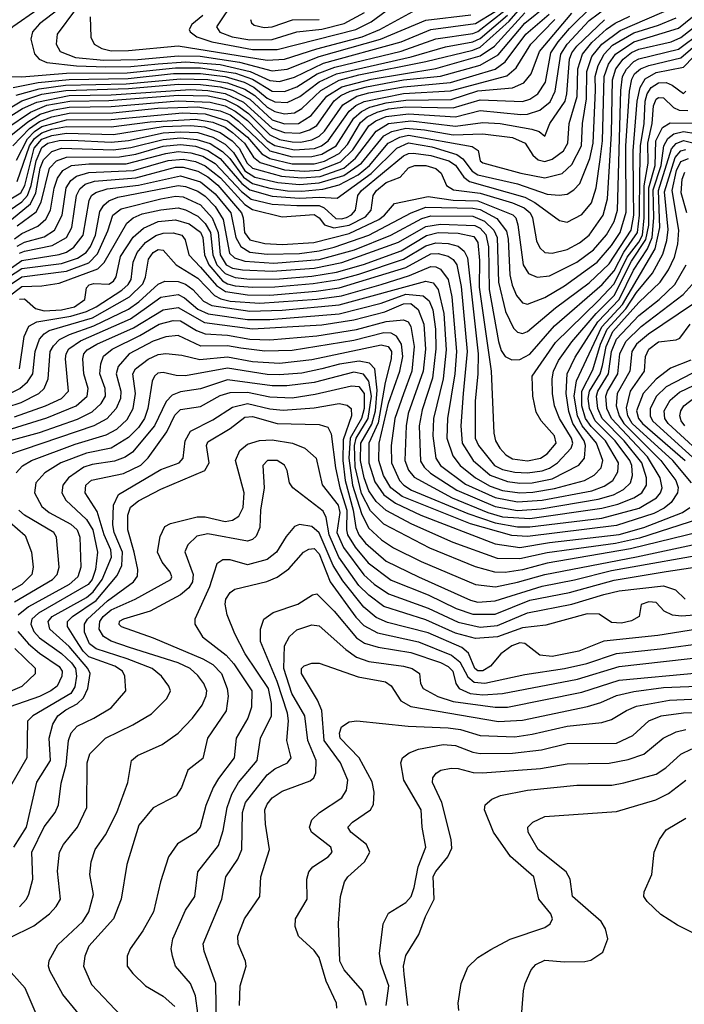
# Model space of a CAD drawing. Extents: x 997028 to 1115134, y 536408 to 618974.
# Tile 204 of 256: x 1044996 to 1047679, y 572050 to 576024. Entities that reach past the tile are written whole.
import ezdxf

# ---------------------------------------------------------------- set-up
doc = ezdxf.new("R2010")
doc.units = 0

msp = doc.modelspace()

# ---------------------------------------------------------------- linework, layer by layer
at = {"layer": '0CON10XD'}
for points in [[(1044920, 575610), (1045007.5, 575665), (1045065, 575691.7), (1045195, 575717.6), (1045365, 575721), (1045685, 575742.1), (1045755, 575738.5), (1045825, 575726.4), (1045898.5, 575691.5), (1046015, 575585.8), (1046065, 575568.6), (1046125, 575566.2), (1046165, 575579.5), (1046195, 575597.4), (1046265, 575696.6), (1046292, 575718), (1046329.2, 575735), (1046395, 575753.6), (1046545, 575781.3), (1046695, 575795.8), (1046855, 575841.1), (1046927.6, 575882.4), (1047035, 576009.7), (1047125, 576082.5)], [(1044962.3, 575217.7), (1045038.8, 575281.2), (1045060.3, 575325), (1045078.7, 575425), (1045091.8, 575458.2), (1045125, 575492.6), (1045165.1, 575504.9), (1045375, 575499.3), (1045445, 575508), (1045575, 575540.7), (1045645, 575546.6), (1045711.1, 575541.1), (1045764.3, 575524.3), (1045815, 575491.9), (1045843.6, 575463.6), (1045898.5, 575388.5), (1045935, 575363), (1046005, 575344), (1046076.5, 575333.5), (1046135, 575332.2), (1046219.5, 575340.5), (1046285, 575357.8), (1046361.5, 575398.5), (1046407.4, 575435), (1046482.6, 575525), (1046530.5, 575549.5), (1046565, 575557.6), (1046822.2, 575512.2), (1046846.2, 575496.2), (1046854.6, 575455), (1046865, 575446.5), (1047018.9, 575405), (1047115, 575386.1), (1047185, 575403.1), (1047225, 575440), (1047263, 575515), (1047267.6, 575605), (1047283.8, 575705), (1047285.5, 575815), (1047304.9, 575875), (1047345, 575925.1), (1047419.3, 575980.7), (1047637.7, 576075)], [(1044975, 575139.1), (1045005, 575161.3), (1045069.2, 575190.8), (1045101.1, 575218.9), (1045119.9, 575255), (1045135, 575344.5), (1045148.2, 575385), (1045169.4, 575415), (1045205.1, 575434.9), (1045275, 575442.6), (1045425, 575442.4), (1045585, 575484.2), (1045635, 575491.5), (1045686.5, 575486.5), (1045735, 575473.1), (1045784.1, 575444.1), (1045891.2, 575331.2), (1045930.2, 575300.2), (1046015, 575279.2), (1046115, 575273.5), (1046204.5, 575274.5), (1046225.1, 575265.1), (1046272.2, 575222.2), (1046295, 575219.8), (1046315, 575225.3), (1046335, 575236.1), (1046351.1, 575255), (1046360.9, 575315), (1046375.8, 575335), (1046545, 575474.6), (1046565, 575484.2), (1046585, 575485.3), (1046655, 575476.4), (1046727.5, 575455), (1046755, 575437.1), (1046788.7, 575388.7), (1046811.5, 575371.5), (1047035, 575307.3), (1047075.7, 575285.7), (1047175, 575213.5), (1047205, 575206.2), (1047265, 575238.4), (1047303.5, 575285), (1047323.1, 575345), (1047339.1, 575459.1), (1047348, 575535), (1047354.4, 575795), (1047372.7, 575845), (1047400.4, 575885), (1047475, 575934.4), (1047655, 575989.3), (1047775, 576087.1)], [(1044981.1, 575718.9), (1045074.5, 575745.5), (1045180.2, 575759.8), (1045425, 575765.6), (1045645, 575785.5), (1045755, 575782.5), (1045835, 575769.7), (1045905, 575743.3), (1045945, 575717.9), (1045995, 575670.4), (1046025, 575652.8), (1046065, 575644.5), (1046105, 575648.5), (1046134.6, 575665.4), (1046211.6, 575738.4), (1046285, 575779.5), (1046365, 575801), (1046634.8, 575855.2), (1046825, 575900.8), (1046855, 575913.2), (1046971.9, 576018.1), (1047045, 576104)], [(1044982.9, 575457.1), (1045027, 575543), (1045055, 575572.4), (1045085, 575592.4), (1045185, 575619.7), (1045365, 575621), (1045652.5, 575647.5), (1045745, 575644.6), (1045835, 575615.8), (1045915, 575550.1), (1045973.1, 575483.1), (1046005, 575463.8), (1046095, 575441.9), (1046185, 575442.2), (1046226.7, 575453.3), (1046285.6, 575484.4), (1046319.5, 575520.5), (1046371.4, 575608.6), (1046398.3, 575631.7), (1046438.9, 575651.1), (1046485, 575664), (1046555, 575671.9), (1046745, 575667.8), (1046855, 575701.1), (1047025, 575694.3), (1047055, 575703.5), (1047086.8, 575725), (1047117.6, 575772.4), (1047140.2, 575889.8), (1047169.2, 575935), (1047215, 575987.8), (1047308.7, 576081.3)], [(1044985, 575370.8), (1045034.9, 575515.1), (1045055.6, 575544.4), (1045085, 575566.8), (1045125, 575581.9), (1045185, 575593.4), (1045365, 575592.2), (1045521.8, 575611.8), (1045705, 575622.9), (1045775, 575611), (1045825, 575590.2), (1045855, 575568.7), (1045903.8, 575525), (1045939.1, 575469.1), (1045967, 575447), (1046065, 575418.7), (1046145, 575412.8), (1046205, 575417.2), (1046290.3, 575449.7), (1046340.7, 575499.3), (1046404.7, 575595.3), (1046433.7, 575616.3), (1046475, 575633.6), (1046565, 575644.5), (1046755, 575631.6), (1046855, 575657.6), (1047018.5, 575641.5), (1047045, 575642.9), (1047095, 575659.5), (1047137.4, 575692.6), (1047157.6, 575735), (1047179.7, 575885), (1047205.6, 575925), (1047295, 576021), (1047366.6, 576075)], [(1045178.3, 576085), (1045075, 576007.5), (1045047, 575975), (1045040, 575945), (1045056, 575886), (1045074.6, 575864.6), (1045105, 575851.6), (1045225, 575838.2), (1045343.3, 575833.3), (1045445, 575835.3), (1045555, 575846.2), (1045666.5, 575853.5), (1045805, 575843.5), (1045925.5, 575815.5), (1046005, 575778.1), (1046045, 575774.9)], [(1045863.7, 576106.3), (1045790.5, 575995), (1045804.1, 575974.1), (1045853.3, 575955), (1045925, 575942.1)], [(1045935, 575903.6), (1046035, 575904.2), (1046353.1, 575985), (1046414.3, 576015), (1046495, 576073.9)], [(1045068.8, 576065), (1044968.6, 575995), (1044940.8, 575965), (1044910.7, 575909.3), (1044851.2, 575865), (1044843.9, 575843.9), (1044847, 575807), (1044905.3, 575794.7), (1045004, 575794), (1045185, 575808.6), (1045429.4, 575809.4), (1045625, 575829.5), (1045725, 575829.4), (1045867.5, 575807.5), (1045935, 575783.6), (1046015, 575735.1), (1046065, 575733.8)], [(1044905, 575636.9), (1045005, 575696.3), (1045085, 575723.2), (1045181.7, 575738.3), (1045435, 575745.9), (1045635, 575763.1), (1045725, 575762.9), (1045805, 575753.4), (1045855, 575739.9), (1045925, 575703.3), (1046015, 575620.3), (1046065, 575604), (1046121.2, 575605), (1046172.5, 575637.5), (1046235, 575715.5), (1046296.7, 575753.3), (1046415, 575784.1), (1046675, 575827.5), (1046855, 575877.5), (1046913, 575917), (1047035, 576051)], [(1044931.2, 575238.8), (1045005, 575289.1), (1045027.2, 575315), (1045041.8, 575355), (1045061.6, 575455), (1045085, 575507.7), (1045109, 575525), (1045155, 575535.9), (1045205, 575538.4), (1045365, 575529.3), (1045435, 575536.9), (1045575, 575566.8), (1045645, 575571.9), (1045715, 575568.3), (1045775, 575550.5), (1045825, 575521.2), (1045858.3, 575488.3), (1045905, 575414.4), (1045945, 575388.5), (1046037.5, 575367.5), (1046125, 575359.3), (1046205, 575365.5), (1046304.3, 575395.7), (1046375.3, 575445), (1046465.4, 575554.6), (1046497.5, 575572.5), (1046555, 575586.5), (1046629.8, 575579.8), (1046745, 575558.8), (1046865, 575563.3), (1046985, 575548), (1047036.3, 575526.3), (1047066.9, 575476.9), (1047088.5, 575458.5), (1047115, 575451.2), (1047145, 575460.5), (1047190.9, 575495), (1047208.4, 575525), (1047213.9, 575605), (1047245.6, 575714.4), (1047249.2, 575825), (1047266.9, 575885), (1047305, 575932), (1047364.3, 575985.7), (1047399.5, 576010.5), (1047458.3, 576038.3)], [(1044943.3, 575586.7), (1045039.4, 575650.6), (1045105, 575678.4), (1045198, 575695), (1045355, 575697.5), (1045635, 575719.1), (1045756.1, 575716.1), (1045825, 575702.2), (1045876.4, 575676.4), (1045919.7, 575645), (1046005, 575559.6), (1046045, 575540.6), (1046095, 575530.7), (1046129.8, 575530.2), (1046175, 575539.4), (1046205, 575554.4), (1046225.6, 575574.4), (1046300.3, 575679.7), (1046356.4, 575715), (1046405, 575729.4), (1046545, 575753.4), (1046735, 575770), (1046915.2, 575824.8), (1046955.7, 575854.3), (1047039.3, 575965), (1047133.3, 576046.7)], [(1044967.4, 575515), (1045035, 575585), (1045075, 575613.5), (1045125, 575632.4), (1045195, 575646.1), (1045371.6, 575648.4), (1045553.4, 575666.6), (1045715, 575672.3), (1045805, 575656.5), (1045845, 575639.4), (1045878.6, 575615), (1046005.3, 575495.3), (1046095, 575471), (1046175, 575471.8), (1046215, 575481.2), (1046273.5, 575515), (1046345, 575626.8), (1046375, 575653.9), (1046408.9, 575671.1), (1046475, 575689.1), (1046555, 575699.5), (1046737.5, 575702.5), (1046845, 575736.6), (1046985, 575748.9), (1047031.1, 575768.9), (1047060.6, 575805), (1047094, 575895), (1047225, 576050.7)], [(1044969.3, 575750.7), (1045070.1, 575769.9), (1045195, 575783.1), (1045433.2, 575786.8), (1045616.2, 575806.2), (1045725, 575807.2), (1045825.1, 575794.9), (1045901.2, 575771.2), (1045941.1, 575751.1), (1045995, 575707.3), (1046025, 575691.9), (1046075, 575690.1), (1046126.2, 575713.8), (1046205, 575772.9), (1046275, 575806.1), (1046575.7, 575874.3), (1046715, 575914.7), (1046825, 575934.6), (1046855, 575948), (1046965, 576041.9)], [(1044985, 575109.5), (1045015, 575126.2), (1045095, 575147.4), (1045136.3, 575175), (1045167, 575235), (1045183.3, 575345), (1045202.4, 575375), (1045225, 575391.9), (1045275, 575407.4), (1045455, 575415.5), (1045595.5, 575455.5), (1045655, 575461), (1045705, 575451.1), (1045745, 575434.7), (1045805.7, 575385.7), (1045905, 575277.9), (1045935, 575258.2), (1046055, 575228.9), (1046185, 575237.7), (1046204.7, 575225), (1046226.4, 575196.4), (1046264.1, 575184.1), (1046325, 575194.9), (1046391.6, 575228.4), (1046413.9, 575255), (1046422.1, 575315), (1046435.5, 575335), (1046475, 575366.9), (1046531, 575389), (1046565, 575425.8), (1046591.2, 575435), (1046635, 575435.8), (1046675, 575423.1), (1046696.7, 575405), (1046719.1, 575355), (1046747.1, 575337.1), (1046855, 575324.2), (1046985, 575284.3), (1047031.9, 575265), (1047056.4, 575245), (1047065.8, 575225), (1047081.6, 575131.6), (1047095, 575103.8), (1047115, 575084.7), (1047145, 575082.3), (1047205, 575096.4), (1047255, 575123.6), (1047294.8, 575155), (1047351.4, 575235), (1047368.6, 575301.4), (1047384.1, 575565), (1047388.7, 575781.3), (1047402.5, 575825), (1047432.1, 575865), (1047465, 575892.1), (1047495, 575904.9), (1047625, 575934.9), (1047665, 575951.8), (1047817.9, 576072.1)], [(1044995, 575081.3), (1045015, 575090.4), (1045127.3, 575112.7), (1045185.2, 575145), (1045206.8, 575185), (1045225.1, 575315), (1045238.8, 575341.2), (1045260, 575360), (1045297.5, 575372.5), (1045465, 575386.3), (1045625, 575428.5), (1045655, 575428.6), (1045715, 575413.1), (1045755, 575390.3), (1045795, 575355.5), (1045890.4, 575245), (1045898.3, 575225), (1045903.4, 575165), (1045924.4, 575135), (1045985, 575121.4), (1046055, 575116.2), (1046183.1, 575125), (1046325, 575161.3), (1046445, 575217.7), (1046468.5, 575235), (1046508.1, 575281.9), (1046645, 575310.2), (1046745, 575295.6), (1046845, 575293.5), (1046987, 575237), (1046998, 575225), (1047006.7, 575196.7), (1047028.7, 575035), (1047049.4, 574999.4), (1047085, 574985.3), (1047135, 574990.6), (1047245, 575044.8), (1047311.5, 575095), (1047364.1, 575155.9), (1047395, 575209.5), (1047408.7, 575255), (1047422.1, 575737.9), (1047429.2, 575795), (1047445.6, 575824.4), (1047475, 575854.9), (1047495, 575865.9), (1047655, 575905.5), (1047835, 576040)], [(1045221.1, 576065), (1045146.6, 575965), (1045142.7, 575925), (1045159.6, 575895), (1045221.5, 575871.5), (1045335, 575860.5), (1045472.8, 575862.8), (1045635, 575878.4), (1045723.9, 575876.1), (1045882.7, 575852.7), (1046015, 575817)], [(1045280.2, 576035), (1045283.4, 575953.4), (1045296.7, 575925), (1045327.6, 575907.6), (1045365, 575898.8), (1045435, 575899.5), (1045635, 575918.8), (1045995, 575861.1)], [(1045735, 576040.4), (1045690.8, 576005), (1045680.3, 575985), (1045683.3, 575975), (1045711.1, 575955), (1045771.1, 575935), (1045935, 575903.6)], [(1045925, 575942.1), (1046015, 575944.5), (1046115, 575974.3), (1046215, 575985.7), (1046305, 576008.4), (1046387.4, 576052.6)], [(1045995, 575861.1), (1046065, 575864.9), (1046195, 575906.5), (1046378.3, 575955), (1046449.8, 575985), (1046583.2, 576056.8)], [(1046015, 575817), (1046075, 575824.5), (1046205, 575874.9), (1046451.6, 575945), (1046635, 576022.3), (1046816.5, 576043.5)], [(1046045, 575774.9), (1046105, 575792.1), (1046222, 575848), (1046535.6, 575934.4), (1046655, 575983.8), (1046835, 576008.8), (1046915, 576056.6)], [(1046065, 575733.8), (1046115, 575752.7), (1046195.9, 575805), (1046267.2, 575832.8), (1046535, 575897.1), (1046675, 575946.8), (1046825, 575968.7), (1046845, 575976.5), (1046955, 576062.1)], [(1044921.7, 575278.3), (1044999.7, 575325), (1045015.9, 575355), (1045054.6, 575505), (1045085, 575541.2), (1045125, 575556.6), (1045185, 575565.9), (1045375, 575561.3), (1045575, 575593), (1045687.1, 575597.1), (1045741.8, 575591.8), (1045805, 575568.1), (1045853.2, 575535), (1045881.9, 575505), (1045913.5, 575445), (1045935, 575424.4), (1046053.1, 575393.1), (1046135, 575386.1), (1046208.2, 575391.8), (1046304.8, 575425.2), (1046351.6, 575465), (1046435, 575574.4), (1046485, 575605.1), (1046575, 575615.6), (1046755, 575594.4), (1046865, 575609.6), (1046935.3, 575605.3), (1047062.5, 575582.5), (1047092.6, 575572.6), (1047115, 575553.3), (1047135.7, 575605), (1047197.4, 575695), (1047204.7, 575725), (1047215.3, 575865), (1047225, 575890.2), (1047245, 575916.8), (1047356, 576024)], [(1044933.6, 575535), (1045028.1, 575611.9), (1045077.8, 575642.2), (1045135, 575660.4), (1045195, 575670.9), (1045365, 575673.7), (1045635, 575696), (1045765, 575690.9), (1045825, 575676.4), (1045865, 575655.2), (1045915, 575616.7), (1045995, 575534.9), (1046025, 575516.8), (1046105, 575499), (1046185.6, 575504.4), (1046214.1, 575515), (1046240.4, 575535), (1046326.2, 575655), (1046352.4, 575677.6), (1046385.6, 575694.4), (1046545, 575726), (1046735, 575736.3), (1046962.4, 575797.6), (1046999.9, 575830.1), (1047059.1, 575925), (1047155.9, 576024.1)], [(1044985, 575191.6), (1045061.8, 575248.2), (1045082.4, 575287.6), (1045115.6, 575425), (1045144.4, 575455), (1045185, 575469.7), (1045399, 575471), (1045465, 575481.3), (1045575, 575513.3), (1045645, 575520.5), (1045705, 575513.9), (1045755, 575496.6), (1045805, 575463.3), (1045892.8, 575362.8), (1045925, 575337.3), (1046015, 575311.3), (1046125, 575303.5), (1046205, 575308.3), (1046276.6, 575303.4), (1046415, 575402.9), (1046518.4, 575505), (1046565, 575526.6), (1046658.8, 575511.2), (1046759.7, 575479.7), (1046785, 575461.9), (1046822, 575412), (1046845, 575397.3), (1047005, 575361.2), (1047125, 575320.5), (1047173.9, 575316.1), (1047205, 575320.2), (1047232.3, 575337.7), (1047256.5, 575363.5), (1047296.6, 575463.4), (1047310.3, 575525), (1047320.2, 575739.8), (1047319.3, 575795), (1047331, 575839), (1047354.4, 575885), (1047389.3, 575920.7), (1047475, 575970.6), (1047575, 576001.8), (1047645, 576031.2)], [(1045926.8, 576025), (1045930.8, 576010.8), (1045942.3, 576002.3), (1045982.9, 575992.9)], [(1045982.9, 575992.9), (1046015, 575994.9), (1046096.5, 576023.5), (1046205, 576025.1)], [(1044915, 574990.9), (1045005, 575052.7), (1045155, 575076.2), (1045185, 575086.4), (1045214.6, 575105.4), (1045251.5, 575155), (1045275.6, 575294.4), (1045285.4, 575314.6), (1045302.9, 575327.1), (1045348.8, 575341.2), (1045475, 575355.9), (1045645, 575393.4), (1045725, 575369.5), (1045785, 575321.1), (1045848.4, 575245), (1045868.6, 575145), (1045888.5, 575108.5), (1045925, 575086), (1045995, 575077.8), (1046125, 575079.9), (1046205, 575090.8), (1046265, 575106.2), (1046405.1, 575154.9), (1046575.9, 575244.1), (1046635, 575267.6), (1046825, 575263.8), (1046855, 575258), (1046921.2, 575221.2), (1046960.7, 575170.7), (1046967.9, 575137.9), (1046974.4, 574994.4), (1046983.1, 574953.1), (1047000.5, 574910.5), (1047025, 574880.9), (1047045, 574876.3), (1047115, 574902.5), (1047195, 574949.7), (1047326.4, 575045), (1047385, 575113), (1047419.3, 575165), (1047443.3, 575246.7), (1047443, 575515), (1047457.5, 575735), (1047466.4, 575783.6), (1047477.3, 575805), (1047502, 575825), (1047535, 575839), (1047665, 575869.5), (1047742.3, 575937.7)], [(1044919.3, 574965), (1045005, 575019.8), (1045165, 575039.4), (1045228.8, 575061.2), (1045263.5, 575085), (1045281.1, 575108.9), (1045301.2, 575155), (1045319.8, 575250.2), (1045334.7, 575275.3), (1045355, 575293.5), (1045392.5, 575307.5), (1045635, 575354.9), (1045665, 575350.6), (1045715, 575331.7), (1045745, 575311.4), (1045785, 575270.4), (1045817.7, 575217.7), (1045842.3, 575082.3), (1045862.9, 575062.9), (1045905, 575049.8), (1046021.7, 575041.7), (1046205, 575056.4), (1046347.5, 575095), (1046494.4, 575154.4), (1046619, 575221), (1046655, 575232.5), (1046825, 575230.4), (1046871.3, 575211.3), (1046910, 575175), (1046923.6, 575145), (1046928.4, 574965), (1046956.1, 574846.1), (1046989.4, 574779.4), (1047005, 574763.2), (1047025, 574757.8), (1047045, 574765.3), (1047159.1, 574860.9), (1047295, 574962.2), (1047375, 575039), (1047464.5, 575175), (1047475.2, 575235), (1047473.6, 575335), (1047471.6, 575495), (1047487.7, 575695), (1047499.7, 575750.3), (1047520.5, 575785), (1047565, 575810.6), (1047675, 575832.3), (1047754.7, 575915)], [(1044935, 574939.5), (1045005, 574986.3), (1045185, 575009.5), (1045275, 575042.6), (1045310.3, 575079.7), (1045351.3, 575171.3), (1045371.1, 575235), (1045405, 575260.3), (1045565, 575300.5), (1045625, 575311.3), (1045655, 575309.3), (1045725, 575276.4), (1045773.3, 575225), (1045796.8, 575165), (1045804.9, 575075), (1045829, 575035), (1045855, 575021.2), (1045895, 575014.2), (1046015, 575008.7), (1046185, 575021.4), (1046296.4, 575043.6), (1046525, 575126.5), (1046635, 575190), (1046695, 575199.3), (1046833.1, 575193.1), (1046855, 575182.4), (1046877.3, 575157.3), (1046887.8, 575107.8), (1046890.4, 574935), (1046928, 574725), (1046939.3, 574689.3), (1046955.2, 574665.2), (1046981.8, 574651.8), (1047015, 574652.8), (1047055, 574674), (1047155, 574788), (1047347.3, 574955), (1047395, 575010.8), (1047434.4, 575085.6), (1047490.2, 575165), (1047498, 575235), (1047499, 575399), (1047501.9, 575515), (1047516.2, 575605), (1047520.9, 575695), (1047529.1, 575725), (1047545, 575750.3), (1047575, 575768.6), (1047605, 575770), (1047629.7, 575759.7), (1047675, 575725.6), (1047685.3, 575735)], [(1044949.1, 574905), (1045005, 574947.6), (1045085, 574950.5), (1045155, 574961), (1045311.2, 575018.8), (1045336.5, 575043.5), (1045427.7, 575202.3), (1045454.2, 575225), (1045489.9, 575240.1), (1045565, 575257.1), (1045635, 575264.9), (1045665, 575256.6), (1045715, 575230.7), (1045745, 575201.3), (1045765.6, 575165.6), (1045774.9, 575075.1), (1045791.3, 575035), (1045825, 574999.9), (1045865, 574983.7), (1045925, 574977.1), (1046045, 574978.1), (1046175, 574989.4), (1046275, 575005.6), (1046383.6, 575036.4), (1046535, 575091.8), (1046637.6, 575152.4), (1046685, 575164.9), (1046765, 575162.4), (1046829.2, 575149.2), (1046845.4, 575125), (1046852.3, 575052.3), (1046851.1, 574945), (1046898.2, 574605), (1046909.6, 574355), (1046916.6, 574325), (1046933.4, 574295), (1046957.5, 574267.5), (1046985, 574251.5), (1047045, 574244.3), (1047097.5, 574255), (1047125, 574271.3), (1047161.3, 574315), (1047154, 574345), (1047100.8, 574405), (1047079.9, 574439.9), (1047066.7, 574505), (1047064.2, 574585), (1047158.8, 574721.2), (1047330.5, 574889.5), (1047395, 574958.1), (1047448.2, 575065), (1047494.3, 575125.7), (1047509.2, 575155), (1047517, 575225), (1047516.5, 575353.5), (1047532.9, 575445), (1047531.6, 575525), (1047548.2, 575605), (1047554, 575676), (1047565, 575703.6), (1047575, 575710.6), (1047595, 575708.8), (1047635, 575669), (1047658.3, 575658.3), (1047692.7, 575657.3)], [(1044995, 574896.6), (1045015, 574896.8), (1045059, 574859), (1045095, 574848.6), (1045165, 574852.9), (1045216.3, 574865), (1045258.8, 574895), (1045265, 574941.2), (1045275.7, 574954.3), (1045295, 574959), (1045355, 574956.3), (1045375, 574968.1), (1045385, 574985.6), (1045402.1, 575067.9), (1045453.6, 575146.4), (1045495, 575183.2), (1045555, 575209.3), (1045625, 575216.1), (1045679.5, 575199.5), (1045725, 575167.1), (1045735.1, 575145), (1045742, 575075), (1045759.3, 575035), (1045815, 574969.9), (1045835, 574957.4), (1045865, 574950.2), (1045935, 574944.1), (1046025.6, 574945.6), (1046181, 574959), (1046285, 574975.7), (1046365, 574996.7), (1046545, 575057.9), (1046635, 575111.6), (1046675, 575123.9), (1046725, 575121.1), (1046765, 575110), (1046789.6, 575089.6), (1046803.2, 575063.2), (1046845.8, 574675), (1046844.9, 574595.1), (1046833.8, 574485), (1046834.5, 574335), (1046847.9, 574305), (1046912.2, 574225), (1046945, 574208.4), (1046995, 574197.6), (1047045.1, 574195.1), (1047105, 574202.9), (1047135, 574213.7), (1047166, 574235), (1047221.3, 574295), (1047228, 574315), (1047223.1, 574335), (1047174.5, 574415), (1047155.2, 574465), (1047146.6, 574515), (1047145.7, 574575), (1047150, 574605), (1047171, 574649), (1047225, 574723.4), (1047322.3, 574837.7), (1047395, 574910.4), (1047465, 575050.1), (1047523.6, 575136.4), (1047534.8, 575195.2), (1047534.9, 575345.1), (1047560.5, 575435), (1047564.1, 575535), (1047590.7, 575589.3), (1047621.8, 575608.2), (1047755, 575606.5)], [(1044995.2, 574615), (1045014.3, 574745), (1045032.7, 574787.3), (1045064.9, 574805.1), (1045202.2, 574827.8), (1045265, 574846), (1045304.1, 574865), (1045407.5, 574932.5), (1045433.6, 574955), (1045445.1, 574975), (1045454, 575045), (1045469.7, 575085), (1045503.7, 575125), (1045545, 575153.4), (1045575, 575162), (1045615, 575163.8), (1045650, 575155), (1045664.2, 575135), (1045679, 575075), (1045725.1, 575025), (1045790.6, 574950.6), (1045826.4, 574926.4), (1045915, 574913), (1046005, 574912.9), (1046192.1, 574927.9), (1046285, 574942.5), (1046555, 575024), (1046655, 575078.6), (1046685, 575080.8), (1046725, 575069.2), (1046745.7, 575055.7), (1046760, 575035), (1046777.4, 574947.4), (1046801.8, 574685), (1046785.9, 574515), (1046775.9, 574385), (1046781.6, 574315), (1046826.6, 574245), (1046895.4, 574185.4), (1046965, 574159.9), (1047015, 574153.5), (1047065, 574155.1), (1047145, 574171.5), (1047253.3, 574226.7), (1047275.5, 574254.5), (1047280.3, 574305), (1047273.8, 574325), (1047228.3, 574395), (1047212.4, 574442.4), (1047201.4, 574515), (1047205.7, 574595), (1047238, 574662), (1047329.8, 574805), (1047415, 574894.9), (1047473.1, 575013.1), (1047530.4, 575099.6), (1047548.9, 575145), (1047556, 575224), (1047553, 575337), (1047585.3, 575435), (1047595.2, 575514.8), (1047611.9, 575545), (1047636.6, 575563.4), (1047675, 575572.8), (1047775, 575556.1)], [(1044935, 574504.9), (1044996.7, 574535), (1045027.7, 574562.3), (1045049.4, 574595), (1045057.9, 574685), (1045075.8, 574734.2), (1045093.9, 574756.1), (1045115, 574769.4), (1045289, 574821), (1045438.8, 574905), (1045492.5, 574957.5), (1045503.5, 574985), (1045515, 575058), (1045534.4, 575085), (1045555, 575096.5), (1045575, 575093.5), (1045627.5, 575035), (1045715, 574981), (1045781.5, 574911.5), (1045807.6, 574897.6), (1045845, 574888), (1045965, 574880.1), (1046195, 574895.7), (1046295, 574910), (1046455, 574955.3), (1046569, 574991), (1046655, 575028.3), (1046675, 575026.7), (1046695, 575016.7), (1046725.5, 574975.5), (1046740.5, 574905), (1046759.4, 574685), (1046752.2, 574595), (1046722.1, 574415), (1046720.3, 574335), (1046743.7, 574263.7), (1046773.7, 574225), (1046835.6, 574175), (1046895, 574141.4), (1046945, 574124.2), (1047014.4, 574114.4), (1047066.8, 574116.8), (1047155, 574132), (1047275, 574164.3), (1047314.6, 574185.4), (1047342.4, 574215), (1047349.8, 574245), (1047324.2, 574315), (1047266.7, 574385), (1047247.2, 574425), (1047234.3, 574505), (1047243.8, 574566.2), (1047345.5, 574785), (1047428.8, 574875), (1047560.7, 575099.3), (1047579.5, 575185), (1047574.2, 575335), (1047627.3, 575502.7), (1047646, 575524), (1047675, 575536.6), (1047765, 575513.3)], [(1044885, 574441.9), (1045001, 574479), (1045073.6, 574515), (1045094.2, 574535.8), (1045110.6, 574575), (1045118.5, 574685), (1045131.6, 574708.4), (1045157, 574733), (1045196.4, 574753.6), (1045295, 574788.4), (1045434.6, 574855.4), (1045477.2, 574885), (1045555, 574956.9), (1045581.7, 574968.3), (1045635, 574967.4), (1045665, 574956), (1045694.6, 574934.6), (1045738, 574888), (1045770.7, 574870.7), (1045925, 574847.1), (1046055, 574851.2), (1046285, 574872.8), (1046635, 574969.1), (1046665, 574962), (1046685.5, 574935.5), (1046708.2, 574838.2), (1046717.7, 574692.3), (1046705.1, 574574.9), (1046665.7, 574415), (1046662.9, 574345), (1046675.1, 574255.1), (1046695, 574224.8), (1046795, 574150.1), (1046915, 574095.5), (1047005, 574078.8), (1047105, 574085.4), (1047305, 574122.3), (1047355, 574141.1), (1047390.2, 574165), (1047410.1, 574199.9), (1047413.5, 574235), (1047359.8, 574325), (1047302.1, 574382.1), (1047280.1, 574415), (1047265.3, 574465.3), (1047264.3, 574525), (1047309.5, 574610.5), (1047340.4, 574715), (1047366.7, 574775), (1047443.1, 574856.9), (1047485, 574923.3), (1047549.5, 575000.5), (1047592.3, 575077.7), (1047607.7, 575132.3), (1047612.8, 575177.2), (1047599, 575329), (1047642.1, 575467.9), (1047665, 575494.1), (1047685, 575500.4)], [(1044975, 574420.9), (1045099.3, 574465), (1045164.7, 574495), (1045192.4, 574525), (1045181, 574655), (1045183.1, 574675), (1045194.5, 574695.5), (1045241.6, 574728.4), (1045442.7, 574817.3), (1045508, 574862), (1045565, 574904.3), (1045635, 574914.3), (1045661.4, 574901.4), (1045715.1, 574855.1), (1045756.7, 574836.7), (1045915, 574814.2), (1046005, 574814.4), (1046285, 574837.6), (1046455, 574880.1), (1046555, 574916.7), (1046625, 574909.9), (1046649.1, 574889.1), (1046662.9, 574852.9), (1046674.7, 574775), (1046675.7, 574695.7), (1046662.3, 574577.7), (1046620.4, 574449.6), (1046608.1, 574385), (1046613, 574243), (1046628.5, 574218.5), (1046654.6, 574194.6), (1046760.8, 574125), (1046915, 574059.1), (1047005, 574043.7), (1047100.2, 574049.8), (1047331.3, 574088.7), (1047392.9, 574107.1), (1047432.6, 574127.4), (1047461, 574155), (1047469.7, 574185), (1047466.6, 574225), (1047458.1, 574245), (1047399.4, 574325), (1047318.1, 574405), (1047296.2, 574455), (1047291, 574495), (1047295.2, 574524.8), (1047338.5, 574595), (1047347.9, 574627.9), (1047362.8, 574705), (1047389.7, 574765), (1047495, 574883), (1047581.4, 574965), (1047615.3, 575014.7), (1047639.3, 575065), (1047651.9, 575118.1), (1047656.4, 575175), (1047629.3, 575335), (1047647, 575415), (1047665, 575452), (1047695, 575464.4)], [(1047688.2, 575245), (1047665.5, 575325), (1047669.6, 575380.4), (1047680.9, 575409.1)], [(1044945, 574367.6), (1045105, 574416.9), (1045223.1, 574465), (1045267.6, 574505), (1045272.6, 574535), (1045255.2, 574595), (1045250.9, 574655), (1045255.2, 574675), (1045268.5, 574691.5), (1045307.7, 574715), (1045455, 574780.8), (1045575, 574853.3), (1045635, 574862.2), (1045741.9, 574801.9), (1045935, 574776.1), (1046215, 574792), (1046345, 574812.2), (1046469.6, 574845), (1046545, 574877.3), (1046575, 574879.1), (1046604.2, 574854.2), (1046626.9, 574795), (1046633.2, 574695), (1046624.4, 574605), (1046564.4, 574435), (1046555.1, 574385), (1046550.6, 574245), (1046565, 574206.5), (1046588, 574178), (1046741.9, 574095), (1046885.2, 574035.2), (1046945, 574018.1), (1047055, 574010.4), (1047345, 574052.7), (1047410.8, 574069.2), (1047475.4, 574094.6), (1047506.4, 574115), (1047526.5, 574145), (1047526.2, 574175), (1047507, 574235), (1047435.3, 574325), (1047347.5, 574415), (1047329.4, 574455), (1047324.2, 574505), (1047330.1, 574525), (1047372.7, 574595), (1047384.8, 574685), (1047405, 574735.1), (1047495, 574830.1), (1047576.6, 574895), (1047640.2, 574955), (1047686.4, 575035)], [(1044852.8, 574297.2), (1045075, 574358.7), (1045228.5, 574411.5), (1045288.7, 574441.3), (1045325.2, 574475), (1045342, 574505), (1045340.7, 574535), (1045319.8, 574595), (1045323.3, 574635), (1045334.4, 574665.6), (1045369.2, 574695), (1045480.9, 574749.1), (1045558.2, 574795), (1045615, 574809.9), (1045645, 574808.5), (1045709, 574769), (1045745, 574755.9), (1045835, 574751), (1045925, 574734.2), (1046005, 574732), (1046195, 574747.8), (1046355, 574774.1), (1046475, 574805.7), (1046545, 574812.9), (1046564.3, 574804.3), (1046575, 574785.4), (1046588.5, 574705), (1046578.8, 574605), (1046545.4, 574514.6), (1046509.4, 574415), (1046494.6, 574305), (1046496.8, 574235), (1046528.2, 574165), (1046545.9, 574145), (1046576.8, 574125), (1046805, 574030.7), (1046915, 573992.9), (1047005, 573976.8), (1047055, 573977.3), (1047345, 574012.2), (1047496.8, 574053.2), (1047565.6, 574095), (1047583, 574115), (1047589.8, 574135), (1047581.1, 574175), (1047529.7, 574259.7), (1047384.5, 574415), (1047366.4, 574455), (1047362.2, 574505), (1047368.3, 574525), (1047410.4, 574595), (1047418.4, 574675), (1047443, 574725), (1047504.8, 574785.2), (1047674, 574915), (1047710.5, 574955)], [(1047712.2, 574875), (1047533.8, 574755)], [(1047707.8, 574155), (1047632.6, 574245), (1047468, 574395), (1047450.4, 574425), (1047445, 574457.5), (1047461.9, 574525), (1047517.2, 574605), (1047521.2, 574665), (1047535.2, 574695), (1047575, 574723.8), (1047645, 574732.1), (1047660.9, 574739.1), (1047702.5, 574795)], [(1047533.8, 574755), (1047485.8, 574715), (1047466.9, 574685), (1047459.2, 574605), (1047407.3, 574515), (1047403.7, 574465), (1047415.1, 574425), (1047433.9, 574395), (1047584.2, 574245), (1047644.9, 574165), (1047653.7, 574136.3), (1047651.7, 574115), (1047626.1, 574075), (1047597.7, 574052.3), (1047555, 574030.6), (1047405, 573982.1), (1047045, 573938.6), (1046981.9, 573941.9), (1046815, 573989.7), (1046540.2, 574100.2), (1046494.3, 574135), (1046464.1, 574184.1), (1046446, 574245), (1046446.7, 574315), (1046485, 574476), (1046530.7, 574605), (1046542.2, 574665), (1046537.4, 574715), (1046516.5, 574746.5), (1046495, 574758.3), (1046465, 574760.4), (1046345, 574728.8), (1046095, 574688.3), (1045985.8, 574685.8), (1045888.1, 574698.1), (1045835, 574708), (1045726.9, 574706.9), (1045635, 574749.3), (1045585, 574743.5), (1045535, 574726.2), (1045437.3, 574675), (1045393.7, 574625), (1045384.5, 574595), (1045404.6, 574525), (1045402.8, 574495), (1045385.7, 574454.3), (1045347.4, 574412.6), (1045295.3, 574384.7), (1044942.1, 574265)], [(1044980.8, 574195), (1045006.9, 574223.1), (1045043.9, 574245), (1045219.3, 574310.7), (1045345, 574348.2), (1045388.1, 574371.9), (1045429.9, 574410.1), (1045453.6, 574455), (1045462.7, 574515), (1045453, 574595), (1045463.1, 574615), (1045514.5, 574654.5), (1045555, 574672.8), (1045586.2, 574676.2), (1045650, 574670), (1045722.7, 574652.7), (1045835, 574663.1), (1045935.1, 574645.1), (1046045, 574638.1), (1046175, 574652.1), (1046455, 574711.7), (1046483.6, 574705), (1046496.1, 574685), (1046495.1, 574655.1), (1046470.5, 574559.5), (1046443, 574397), (1046404.9, 574315), (1046404.6, 574235), (1046429.3, 574159.3), (1046466.1, 574106.1), (1046512.4, 574072.4), (1046614.6, 574024.6), (1046915, 573908.2), (1047015, 573894), (1047135, 573913.7), (1047415, 573946.3), (1047515.5, 573974.5), (1047671.6, 574035), (1047700.2, 574055)], [(1047740.4, 574009.6), (1047498.1, 573931.9), (1047400.5, 573910.5), (1047223.8, 573886.2), (1047125, 573872.5), (1047015, 573847.9), (1046925, 573849.1), (1046745, 573914.5), (1046578.4, 573988.4), (1046475, 574043.7), (1046435, 574080.2), (1046405, 574123.3), (1046385.7, 574175), (1046371.7, 574245), (1046373.1, 574315), (1046417.7, 574392.3), (1046431.6, 574445), (1046438.9, 574528.9), (1046429.7, 574615), (1046408.2, 574638.2), (1046365.6, 574645.6), (1046286, 574634), (1046215, 574615.3), (1046135, 574598.1), (1046045, 574591.2), (1045995, 574592.7), (1045835, 574618.1), (1045665, 574587.2), (1045627.6, 574587.6), (1045575, 574600.5), (1045552.9, 574597.1), (1045539.4, 574585), (1045530.9, 574565), (1045513.4, 574455), (1045500.1, 574415), (1045475, 574377.9), (1045435, 574338.5), (1045365, 574294.9), (1045265, 574275.1), (1045161.8, 574235), (1045097.6, 574195), (1045060.5, 574155), (1045054.8, 574115), (1045085, 574059.3), (1045114.7, 574035), (1045201.7, 573988.3), (1045227.8, 573965), (1045238.5, 573935), (1045243, 573815), (1045230.6, 573775), (1045195.2, 573745), (1045030.8, 573655), (1044989.4, 573620.6)], [(1047705, 574649.7), (1047622.9, 574617.1), (1047565, 574573.5), (1047512.1, 574515), (1047485.9, 574445), (1047493.6, 574415), (1047509.6, 574395), (1047682.4, 574245)], [(1047815, 574650.7), (1047605, 574542.8), (1047566.7, 574505), (1047541.1, 574455), (1047540.3, 574425), (1047549.9, 574405), (1047655, 574309.6), (1047767.9, 574207.9)], [(1047795, 574227.7), (1047613.4, 574395), (1047599.9, 574415), (1047597, 574445), (1047621.9, 574488.1), (1047658.7, 574521.3), (1047836.8, 574605)], [(1047743.1, 573956.9), (1047461.9, 573888.1), (1047125, 573831.1), (1047025, 573803.5), (1046955, 573793), (1046913.9, 573793.9), (1046835.4, 573815.4), (1046651.1, 573891.1), (1046465, 573987.8), (1046411.7, 574041.7), (1046375, 574112.3), (1046349.5, 574219.5), (1046346.7, 574305), (1046354.4, 574335.6), (1046402.8, 574415), (1046415.6, 574505), (1046405.1, 574565.1), (1046383.9, 574593.9), (1046345, 574601.3), (1046185, 574560.1), (1046074.2, 574545.8), (1046015, 574546), (1045835, 574570.1), (1045725, 574534.8), (1045645, 574522.8), (1045611.3, 574508.7), (1045586.4, 574483.6), (1045539.9, 574385), (1045451.3, 574278.7), (1045420.9, 574259.1), (1045377.8, 574242.2), (1045288.8, 574228.8), (1045255, 574217.7), (1045193.2, 574175), (1045169.7, 574145), (1045165.9, 574115), (1045181.4, 574085), (1045265, 574006.5), (1045290.7, 573965), (1045309.3, 573875), (1045301.9, 573805), (1045288, 573765), (1045271.8, 573745), (1045071, 573629), (1045044.5, 573605), (1045040, 573585), (1045053.2, 573555), (1045075, 573530), (1045165, 573466.5), (1045205, 573428.6), (1045221.5, 573405), (1045225.6, 573375), (1045218.2, 573331.8), (1045202.8, 573305), (1045048.8, 573215), (1045027.4, 573192.6), (1045024.7, 573045.3), (1044959, 572931)], [(1044971.5, 572685), (1045022.8, 572765), (1045065, 572947.5), (1045120.5, 573035), (1045115.2, 573125), (1045129.2, 573180.8), (1045149.8, 573215), (1045181.8, 573238.2), (1045227.6, 573262.4), (1045253, 573287), (1045271, 573325), (1045279.8, 573385), (1045270.6, 573405), (1045195, 573494.6), (1045118, 573565), (1045110, 573595), (1045127.2, 573615), (1045265, 573692.7), (1045291.8, 573715), (1045328.6, 573765), (1045366.6, 573855), (1045363.1, 573885), (1045336.3, 573945), (1045308.9, 574038.9), (1045260.5, 574115), (1045262.9, 574145), (1045285, 574165.6), (1045415, 574192.4), (1045485, 574226.7), (1045514.6, 574255.4), (1045589, 574361), (1045621.9, 574428.1), (1045645, 574451.2), (1045725, 574463.6), (1045805, 574507.2), (1045845, 574520.1), (1045915, 574520.8), (1046005, 574501.6), (1046095, 574498.5), (1046187.9, 574512.1), (1046335, 574547), (1046365, 574543.9), (1046385.6, 574515), (1046386.2, 574455), (1046375.2, 574415), (1046329.2, 574335), (1046323.9, 574255), (1046339, 574145), (1046375, 574030.8), (1046403.1, 573973.1), (1046456.1, 573925), (1046505, 573892), (1046616.8, 573836.8), (1046835, 573745.2), (1046915.8, 573735.8), (1047005, 573753.4), (1047115, 573785.5), (1047485, 573856.2), (1047825, 573929.6)], [(1047680.3, 574385), (1047665.8, 574405), (1047660.6, 574425), (1047664.5, 574445), (1047677.2, 574465), (1047727.1, 574505)], [(1044995, 572443.5), (1045022.9, 572475), (1045032.5, 572495), (1045048.8, 572555), (1045044.1, 572665), (1045095, 572766.2), (1045138.4, 572825), (1045152.2, 572855), (1045163.3, 572943.3), (1045183, 573017), (1045192.4, 573115), (1045203.7, 573146.3), (1045227.5, 573172.5), (1045295.2, 573204.8), (1045365, 573247.5), (1045424.6, 573315), (1045420.6, 573375), (1045410.6, 573395), (1045379.7, 573415), (1045275, 573452.3), (1045251.6, 573475), (1045221.8, 573521.8), (1045189.1, 573575), (1045188.7, 573595), (1045208.4, 573615), (1045305, 573680.1), (1045389, 573781), (1045408.3, 573821.7), (1045410.6, 573875), (1045376.8, 573955), (1045372, 573985), (1045373.7, 574065), (1045395, 574107.8), (1045565, 574208.3), (1045639.6, 574235), (1045655.3, 574255), (1045664, 574325), (1045685, 574364), (1045775, 574408.9), (1045855, 574459.7), (1045915, 574475.3), (1046005, 574454.1), (1046058.6, 574448.6), (1046185, 574458.1), (1046285, 574475.2), (1046318.1, 574468.1), (1046334.3, 574454.3), (1046335.7, 574425), (1046301.7, 574328.3), (1046300.1, 574245), (1046309.9, 574165), (1046342.4, 574045), (1046352.1, 573975), (1046364.9, 573945), (1046392.1, 573912.1), (1046475, 573839.3), (1046605.4, 573775), (1046815, 573681.4), (1046845, 573673.2), (1046915, 573678.5), (1047105, 573738.5), (1047235, 573763.3), (1047385, 573800.6), (1047825, 573878.7)], [(1044955, 572318.7), (1045052.3, 572367.7), (1045115.6, 572415), (1045143.6, 572445), (1045160.4, 572475), (1045147.7, 572587.7), (1045156.6, 572665), (1045172.7, 572695), (1045228.4, 572765), (1045267.1, 572845), (1045267.7, 573025), (1045278.6, 573061.4), (1045341.5, 573125), (1045452.3, 573177.7), (1045527.7, 573222.3), (1045589.4, 573285), (1045604.4, 573315), (1045597.8, 573335), (1045567.5, 573375), (1045530, 573405), (1045430, 573445), (1045304.4, 573484.4), (1045277.4, 573505), (1045257.1, 573552.9), (1045256.8, 573585), (1045270, 573605), (1045350.7, 573679.3), (1045455.3, 573755), (1045471.7, 573778.3), (1045472.6, 573805), (1045458.1, 573875), (1045432.6, 573965), (1045432.2, 574025), (1045443.5, 574056.5), (1045475, 574082.5), (1045565, 574129.8), (1045743.6, 574205), (1045760.8, 574235), (1045749.1, 574305), (1045755, 574320.9), (1045845, 574374.8), (1045905, 574419.7), (1045935, 574422.3), (1046035, 574393.9), (1046205, 574389.7), (1046239.4, 574379.4), (1046252.5, 574352.5), (1046270, 574215), (1046288.5, 574135), (1046316.6, 574045), (1046314.3, 573965), (1046319.5, 573945), (1046349.5, 573895), (1046402.5, 573832.5), (1046495, 573762.7), (1046645, 573702.9), (1046757.6, 573647.6), (1046825, 573625.1), (1046915, 573625.1), (1047055, 573681.5), (1047215, 573711.8), (1047395, 573761.6), (1047605, 573797.4), (1047846.7, 573833.3)], [(1045280.4, 571955), (1045169.4, 572089.4), (1045117.9, 572185), (1045112.5, 572205), (1045115, 572226.7), (1045150.1, 572289.9), (1045250, 572385), (1045275, 572424.3), (1045293, 572493), (1045278.9, 572575), (1045283.8, 572625), (1045300.4, 572675), (1045341.6, 572735), (1045387.5, 572825), (1045432.7, 572945), (1045446.7, 573035), (1045471.4, 573055), (1045570.9, 573099.1), (1045635.2, 573144.8), (1045693.4, 573205), (1045732.2, 573257.8), (1045748.1, 573295), (1045750.5, 573315), (1045739.2, 573345), (1045715, 573377.8), (1045684.1, 573405), (1045635, 573429), (1045439.3, 573490.7), (1045365, 573516.6), (1045334.3, 573534.3), (1045316.1, 573565), (1045318.6, 573595), (1045332.4, 573615), (1045365, 573642.3), (1045462, 573685), (1045605.4, 573765), (1045609.2, 573775), (1045603.1, 573795), (1045570.6, 573835), (1045552.5, 573875), (1045562.2, 573937.8), (1045581.5, 573978.5), (1045605, 573991.2), (1045712.3, 574017.7), (1045745, 574017.2), (1045825, 573998.8), (1045855, 574003.8), (1045879.7, 574020.3), (1045897.5, 574055), (1045901.2, 574115), (1045866.2, 574245), (1045884.8, 574285.2), (1045915, 574310.6), (1045964, 574326), (1046015, 574328.9), (1046097.5, 574315), (1046146.2, 574295), (1046192.1, 574255), (1046217.3, 574147.3), (1046281.3, 574065), (1046287.4, 574035), (1046276.4, 573955), (1046303.4, 573893.4), (1046385, 573783.2), (1046426.2, 573746.2), (1046485, 573707), (1046645, 573649.7), (1046765, 573592.9), (1046855, 573573), (1046925, 573578.8), (1047045, 573630.1), (1047225, 573665.1), (1047353.7, 573703.7), (1047415, 573718.9), (1047595, 573739.1), (1047643.2, 573723.2), (1047682.5, 573685)], [(1047737.4, 573622.6), (1047667.5, 573617.5), (1047631.2, 573621.2), (1047597.6, 573637.6), (1047565, 573671.5), (1047535, 573675.3), (1047505, 573663.3), (1047496, 573615), (1047465, 573598.5), (1047425, 573588.1), (1047385, 573591.7), (1047334.5, 573624.5), (1047286.4, 573626.4), (1047119.4, 573580.6), (1047025, 573569.9), (1046925, 573532.9), (1046835, 573526.4), (1046755, 573548.7), (1046635, 573601.9), (1046465, 573656.1), (1046405, 573701.5), (1046365, 573740.8), (1046283.5, 573855), (1046244.9, 573945), (1046232.7, 574015), (1046220.9, 574040.9), (1046098.2, 574135), (1046084.5, 574155), (1046075.5, 574205), (1046065, 574226.5), (1046035, 574245.2), (1045996, 574245), (1045977.7, 574225), (1045981.9, 574135), (1045967.9, 574045), (1045965.7, 573974.3), (1045949.7, 573940.3), (1045935, 573926.7), (1045915, 573919.2), (1045755, 573948.8), (1045710.5, 573939.5), (1045674.8, 573905.2), (1045662.9, 573877.1), (1045695.5, 573785), (1045693.8, 573755), (1045678.3, 573731.7), (1045645, 573702.7), (1045522.8, 573637.2), (1045414.6, 573605.4), (1045396.7, 573595), (1045395.6, 573585), (1045405.6, 573575), (1045535, 573529.2), (1045735, 573445.2), (1045775, 573422), (1045809.8, 573385), (1045833, 573325), (1045836.6, 573293.4), (1045829.5, 573235), (1045753.3, 573125), (1045735, 573042.5), (1045674.2, 572995), (1045648.2, 572925), (1045627.6, 572892.4), (1045535, 572843.8), (1045477.1, 572772.9), (1045427.7, 572615), (1045404.7, 572475), (1045374, 572396), (1045274.5, 572285.5), (1045258.8, 572245), (1045253.8, 572203.8), (1045285, 572130), (1045405, 572004.3)], [(1044925, 574022.5), (1045017.7, 573942.3), (1045043.5, 573875), (1045050.4, 573815), (1045044.8, 573785), (1045004.8, 573745), (1044879.3, 573675)], [(1044974.3, 573675), (1045128.1, 573765), (1045146.9, 573785), (1045155.3, 573815), (1045144, 573935), (1045134, 573955), (1045015.3, 574025), (1044992.4, 574045)], [(1047765, 573569.7), (1047571, 573539), (1047354.1, 573515.9), (1047253.3, 573475), (1047145, 573454.1), (1047095, 573459.1), (1047035, 573507.2), (1047015, 573509.3), (1046982.3, 573497.7), (1046937.3, 573465), (1046896.2, 573415), (1046865, 573396.9), (1046845, 573395.6), (1046833.3, 573405), (1046807.8, 573467.8), (1046780.1, 573490.1), (1046645, 573549.8), (1046480.7, 573590.7), (1046435, 573611.3), (1046385, 573653.3), (1046300, 573760), (1046261.4, 573821.4), (1046205, 573953.5), (1046175, 573978.9), (1046125, 573986.2), (1046105, 573978.9), (1046071, 573939), (1046032.5, 573875), (1045994.5, 573845), (1045915, 573824.4), (1045845, 573844.7), (1045815.9, 573844.1), (1045791.3, 573828.7), (1045779, 573791), (1045761.6, 573735), (1045703.1, 573605), (1045702.9, 573585), (1045733.6, 573533.6), (1045829.3, 573459.3), (1045860.5, 573425), (1045932.7, 573315), (1045930.9, 573249.1), (1045916.2, 573205), (1045870, 573125), (1045862.1, 573045), (1045797.9, 572962.1), (1045776.6, 572925), (1045747.7, 572852.3), (1045723.9, 572765), (1045705, 572742.3), (1045632.3, 572697.7), (1045596.2, 572645), (1045563.8, 572545), (1045535.8, 572424.2), (1045493.3, 572346.7), (1045441.1, 572275), (1045429.4, 572245), (1045430, 572205), (1045451.9, 572175), (1045503.1, 572125), (1045575, 572083.2), (1045622, 572042)], [(1045724.1, 571945), (1045705.2, 572085.2), (1045685.8, 572135), (1045624.6, 572205), (1045612, 572245), (1045607.6, 572275), (1045614.2, 572315), (1045665, 572430), (1045703.1, 572485), (1045714.7, 572585), (1045798.1, 572691.9), (1045817.5, 572752.5), (1045833.3, 572845), (1045852.1, 572897.9), (1045878.6, 572945), (1045954.4, 573035), (1045968.3, 573125), (1046011.9, 573215), (1046012.7, 573265), (1046000.3, 573325), (1045905.6, 573465), (1045864.2, 573545), (1045832.9, 573622.9), (1045824.8, 573664.8), (1045827.4, 573685), (1045845, 573712.3), (1045864.3, 573725.7), (1045993.5, 573756.5), (1046035, 573774.1), (1046081.9, 573808.1), (1046141.2, 573875), (1046163, 573887), (1046185, 573889.8), (1046205, 573868.8), (1046249, 573755), (1046352.3, 573612.3), (1046385, 573578.8), (1046439.8, 573549.8), (1046605, 573513.4), (1046739.1, 573459.1), (1046772.5, 573432.5), (1046805, 573372.6), (1046829.9, 573349.9), (1046873.2, 573346.8), (1047035, 573382.1), (1047195, 573406.2), (1047285, 573425.9), (1047405, 573466.8), (1047595, 573485.7), (1047755, 573508.3)], [(1045793, 571775), (1045788.1, 572135), (1045740, 572265), (1045736, 572295), (1045811.2, 572475), (1045827.2, 572565), (1045875.7, 572635.7), (1045891.9, 572675), (1045894.8, 572824.8), (1045906.6, 572865), (1045995, 572976.7), (1046025, 573000.2), (1046076.5, 573025), (1046091.8, 573045), (1046074.1, 573115), (1046080.5, 573195), (1046077, 573225), (1046035, 573353.6), (1045967.3, 573515), (1045967.1, 573565), (1045980.9, 573605), (1046018.7, 573631.3), (1046118.9, 573665), (1046177.3, 573702.7), (1046195, 573706.4), (1046265, 573637.5), (1046355, 573529.6), (1046387.7, 573507.7), (1046442.1, 573492.1), (1046575, 573469.9), (1046695, 573429.7), (1046725, 573413.4), (1046743.6, 573395), (1046756.6, 573345), (1046769.4, 573325), (1046814.5, 573305), (1046865, 573299.7), (1046945, 573305.1), (1047248, 573362), (1047415, 573413.2), (1047785, 573455.2)], [(1045882.9, 572045), (1045886.2, 572125), (1045910, 572205), (1045907.5, 572225), (1045877.1, 572295), (1045876.2, 572325), (1045902.9, 572395), (1045965.4, 572485), (1045968.7, 572565), (1046004.7, 572675), (1045987.6, 572777.6), (1045985.3, 572835), (1045995, 572858.5), (1046015, 572883.1), (1046055, 572910), (1046168.3, 572951.7), (1046183.3, 572965), (1046190.8, 572985), (1046192.5, 573035), (1046158.8, 573115), (1046147, 573215), (1046093.9, 573305), (1046062.1, 573405), (1046065, 573497.5), (1046085, 573534.4), (1046115, 573561.2), (1046175, 573582), (1046205, 573577.2), (1046311.9, 573481.9), (1046355, 573451), (1046405, 573433.8), (1046544.8, 573414.8), (1046579.4, 573405), (1046610, 573385), (1046613.1, 573345), (1046624.4, 573325), (1046683, 573293), (1046745, 573272.4), (1046915, 573249.5), (1046965, 573250), (1047265, 573310.1), (1047415, 573359.2), (1047735, 573388.8)], [(1044987.9, 573555), (1045030.9, 573505), (1045075, 573466.9), (1045155, 573414.2), (1045167.5, 573395), (1045166.4, 573375), (1045147.5, 573335), (1045122, 573315), (1045075, 573292.4), (1044925, 573240.4)], [(1044837.2, 573262.8), (1045006.2, 573335), (1045060, 573385), (1045059.5, 573405), (1044976.1, 573486.1)], [(1046275.4, 572035), (1046273.9, 572055), (1046233.4, 572143.4), (1046205, 572240), (1046185, 572267.3), (1046121.4, 572325), (1046107.1, 572365), (1046109.4, 572395), (1046155.5, 572475), (1046154.6, 572555), (1046162.9, 572585), (1046179.5, 572605), (1046240.5, 572645), (1046256.5, 572665), (1046251.8, 572685), (1046173.8, 572745), (1046165.4, 572765), (1046175.5, 572795), (1046205.6, 572825), (1046295.8, 572884.2), (1046315.2, 572915), (1046320.9, 572955), (1046290.6, 573025), (1046224.5, 573115), (1046215.5, 573235.5), (1046197.3, 573277.3), (1046133.8, 573385), (1046132.7, 573405), (1046143.6, 573416.4), (1046175, 573426.9), (1046205, 573426.9), (1046361.4, 573371.4), (1046472.5, 573352.5), (1046495.6, 573335.6), (1046534.9, 573274.9), (1046575, 573252.9), (1046928.7, 573191.3), (1047025, 573197.7), (1047287.9, 573252.1), (1047341.9, 573268.1), (1047405, 573297), (1047475, 573312.7), (1047595, 573329), (1047764.3, 573335.7)], [(1046396.1, 572045), (1046379.1, 572105), (1046305, 572189.6), (1046288.2, 572225), (1046282.1, 572377.9), (1046291.1, 572485), (1046307.5, 572545), (1046320, 572565), (1046388.1, 572625), (1046409.4, 572665), (1046395.6, 572695), (1046331.8, 572745), (1046320.5, 572765), (1046339.5, 572785), (1046411.5, 572835), (1046423.8, 572856.2), (1046426.7, 572906.7), (1046418.8, 572948.8), (1046365.8, 573045.8), (1046290, 573125), (1046287.2, 573145), (1046295, 573170), (1046325, 573190.5), (1046356.2, 573193.8), (1046563.6, 573173.6), (1046725, 573165.8), (1046775, 573159.2), (1046855, 573135.6), (1046995, 573130.3), (1047065, 573140.3), (1047205, 573173.2), (1047345, 573187.1), (1047385, 573199.2), (1047445, 573236.5), (1047485, 573253.5), (1047618.5, 573278.5), (1047825, 573287.6)], [(1046474.8, 572045.2), (1046486, 572125), (1046453.1, 572215), (1046447.9, 572255), (1046463.5, 572375), (1046485, 572418.1), (1046555, 572461.8), (1046575.8, 572485), (1046588.7, 572521.3), (1046604.3, 572605.7), (1046634.7, 572685), (1046620, 572765), (1046616.7, 572835), (1046546.5, 572955), (1046533.6, 573025), (1046540.5, 573045), (1046568.1, 573065), (1046605, 573080.5), (1046705, 573098.3), (1046755, 573095.2), (1046825, 573067.8), (1046855, 573062.2), (1046985, 573063.5), (1047102.4, 573077.6), (1047205, 573102.9), (1047405, 573104.8), (1047471.2, 573135), (1047535.2, 573194.8), (1047585, 573214), (1047675, 573226.6), (1047835, 573231.4)], [(1046562.1, 572045), (1046547.9, 572172.1), (1046544.4, 572205), (1046555, 572247.1), (1046607.4, 572332.6), (1046633.4, 572405), (1046668.9, 572475), (1046665, 572565.7), (1046675, 572587.1), (1046724.4, 572645.6), (1046739.6, 572680.4), (1046737.6, 572715), (1046700.4, 572865), (1046662.5, 572945), (1046663.1, 572965), (1046676.4, 572983.6), (1046695.3, 572994.7), (1046736.8, 573003.2), (1046765, 573001.7), (1046825.6, 572985.6), (1046864.4, 572984.4), (1047098, 573002), (1047205, 573021.3), (1047375, 573023.9), (1047452, 573038), (1047515, 573060.3), (1047592.9, 573125), (1047645, 573149.4), (1047685, 573159.4)], [(1046768, 572025), (1046765.8, 572055), (1046778.1, 572135), (1046805, 572200), (1046845, 572239.2), (1046897.9, 572272.1), (1046975, 572313.5), (1047115, 572360), (1047137.5, 572375), (1047146.2, 572395), (1047139.6, 572415), (1047091.1, 572475), (1047070.8, 572565), (1046977.3, 572647.3), (1046908.9, 572745), (1046871.4, 572835), (1046874.2, 572855), (1046902.1, 572877.9), (1046936.5, 572893.5), (1047045, 572914.7), (1047245, 572934.7), (1047385.3, 572935.3), (1047433.9, 572943.9), (1047565, 572979.2), (1047604.6, 573005), (1047665, 573059.7), (1047709.2, 573080.8)], [(1047019.5, 571985), (1047029.5, 572105), (1047036.4, 572135), (1047060.9, 572189.1), (1047079.4, 572210.6), (1047115, 572228.7), (1047195, 572221.8), (1047277.4, 572222.6), (1047301.7, 572228.3), (1047349.5, 572260.5), (1047370, 572315), (1047360.6, 572355), (1047342.9, 572385), (1047227.3, 572485), (1047217.5, 572555), (1047202.1, 572585), (1047088.7, 572675), (1047048.2, 572745), (1047046.5, 572765), (1047067.1, 572785), (1047115, 572808.4), (1047405, 572828.7), (1047564, 572876), (1047615, 572901.6), (1047685, 572955.3)], [(1047761.9, 572315), (1047650.5, 572369.5), (1047583.1, 572413.1), (1047528.1, 572465), (1047515.6, 572485), (1047516.9, 572505), (1047546.9, 572575), (1047557.1, 572665), (1047578, 572715), (1047605.8, 572755), (1047685, 572801.5)], [(1045062.3, 572012.3), (1045017.6, 572115), (1044938.6, 572205)]]:
    msp.add_lwpolyline(points, dxfattribs=at)

doc.saveas('drawing.dxf')
